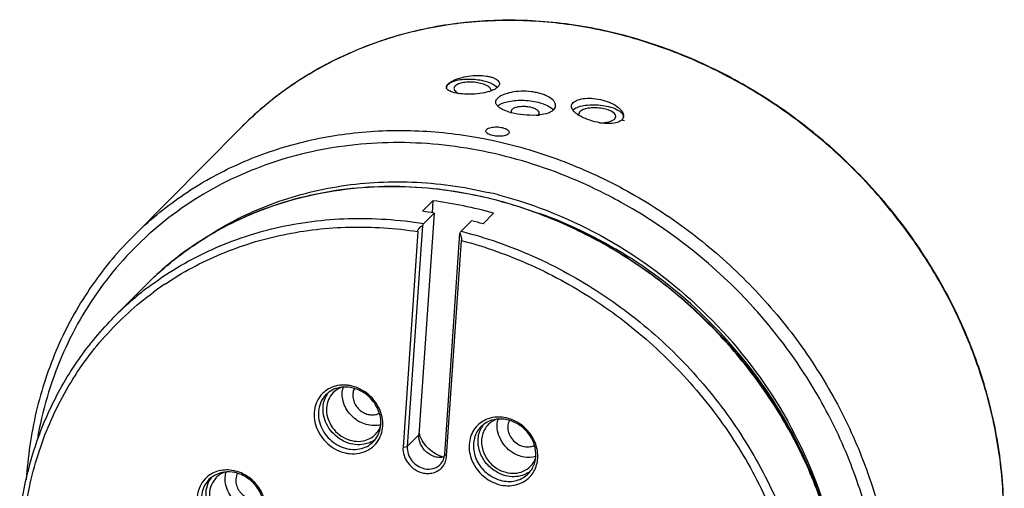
# Model space of a CAD drawing. Header units: millimetres. Extents: x 601 to 2924, y 6 to 1830.
# Tile 7 of 23: x 1017 to 1313, y 883 to 1024. Entities that reach past the tile are written whole.
import ezdxf

# ---------------------------------------------------------------- set-up
doc = ezdxf.new("R2010")
doc.units = ezdxf.units.MM

msp = doc.modelspace()

# ---------------------------------------------------------------- linework, layer by layer
at = {"color": 7, "linetype": 'Continuous'}
for p, q in [((1147.758, 1003.803), (1147.408, 1003.108)), ((1164.789, 996.737), (1164.523, 996.21)), ((1185.159, 996.093), (1184.808, 995.398)), ((1172.737, 995.099), (1173.003, 995.627)), ((1195.631, 993.934), (1195.982, 994.63)), ((1083.447, 991.269), (1050.69, 958.298)), ((1156.977, 990.335), (1157.196, 990.766)), ((1163.961, 989.855), (1163.741, 989.416)), ((1141.078, 969.385), (1137.937, 966.224)), ((1141.078, 969.385), (1140.832, 965.81)), ((1141.458, 965.714), (1136.89, 899.188)), ((1141.458, 965.714), (1138.317, 962.552)), ((1149.537, 960.239), (1152.678, 963.401)), ((1156.17, 962.465), (1159.31, 965.626)), ((1137.951, 961.955), (1133.4, 895.675)), ((1136.555, 960.16), (1132.116, 895.517)), ((1144.62, 893.362), (1149.171, 959.642)), ((1145.206, 892.818), (1149.645, 957.462)), ((1045.466, 934.57), (1054.959, 944.124)), ((1238.292, 936.241), (1238.236, 936.304)), ((1238.477, 936.033), (1238.292, 936.241)), ((1133.4, 895.675), (1136.89, 899.188)), ((1132.116, 895.517), (1133.4, 895.675)), ((1144.62, 893.362), (1145.206, 892.818)), ((1076.063, 886.4), (1074.903, 884.832)), ((1073.887, 885.769), (1072.583, 884.008))]:
    msp.add_line(p, q, dxfattribs=at)
at = {"color": 2, "linetype": 'Continuous'}
msp.add_line((1197.782, 993.491), (1197.792, 993.648), dxfattribs=at)
at = {"color": 7, "linetype": 'Continuous'}
for centre, radius, start, end in [((1145.99, 1003.442), 0.863, 176.02493, 190.59603), ((1154.265, 1014.193), 12.616, 286.62253, 287.43837), ((1157.984, 917.211), 105.073, 128.21685, 135.18428), ((1162.766, 995.196), 3.448, 127.83165, 130.58735), ((1169.555, 1014.296), 19.157, 254.35029, 255.13826), ((1171.005, 1013.394), 18.399, 273.38468, 275.49676), ((1171.145, 1011.904), 16.902, 275.50916, 276.65937), ((1189.639, 1002.785), 9.137, 235.64088, 236.52128), ((1190.125, 1003.528), 10.025, 236.54369, 238.89161), ((1196.285, 995.146), 2.126, 312.97994, 315.17565), ((1196.359, 995.073), 2.022, 315.17632, 317.71882), ((1196.709, 994.816), 1.587, 347.88137, 356.0735), ((1125.042, 837.979), 149.655, 60.70797, 66.68828), ((1124.614, 843.419), 127.038, 74.14979, 82.55347), ((1128.871, 847.765), 127.423, 75.48717, 76.9182), ((1121.831, 842.669), 124.6, 80.93715, 82.57316), ((1121.996, 832.894), 155.58, 42.24572, 60.64597), ((1120.603, 836.695), 130.702, 74.20965, 75.79433), ((1123.308, 876.212), 96.352, 129.84977, 135.18411), ((1113.89, 866.578), 96.461, 127.25458, 135.18154), ((1114.095, 864.798), 95.87, 123.91905, 126.4), ((1121.478, 832.301), 156.362, 41.69319, 42.27901), ((1122.9, 833.445), 154.539, 31.18995, 41.59291), ((1115.991, 907.047), 6.806, 117.43343, 135.11775), ((1116.067, 906.905), 6.967, 114.9081, 117.45512), ((1116.157, 906.705), 7.186, 107.6285, 114.88321), ((1121.297, 911.563), 7.438, 164.68378, 168.60878), ((1114.199, 903.087), 11.039, 76.04904, 78.34684), ((1121.373, 911.181), 4.315, 153.90641, 156.20372), ((1115.844, 907.228), 7.675, 148.25178, 149.54551), ((1115.813, 907.248), 7.639, 143.25691, 148.25181), ((1160.704, 893.447), 11.091, 76.16938, 78.34807), ((1123.44, 909.441), 7.449, 280.99265, 285.29388), ((1160.918, 896.245), 7.634, 118.03062, 135.13479), ((1162.349, 897.646), 7.663, 143.86222, 149.67852), ((1167.956, 901.562), 4.388, 155.90804, 160.54687), ((1167.907, 901.583), 4.335, 153.16811, 155.90338), ((1160.79, 892.825), 11.207, 57.80596, 58.54858), ((1160.28, 892.331), 12.29, 56.83719, 57.8054), ((1160.214, 892.23), 12.41, 55.0467, 56.836), ((1117.751, 902.505), 7.644, 315.24676, 332.59155), ((1146.647, 902.657), 10.163, 195.84056, 199.55919), ((1119.097, 904.028), 7.767, 296.23382, 300.4772), ((1119.147, 903.943), 7.668, 300.47514, 307.61784), ((1143.344, 897.432), 5.014, 282.77928, 283.38669), ((1078.785, 880.211), 8.392, 131.08011, 151.73101), ((1079.3, 880.38), 7.639, 117.78555, 135.1281), ((1080.741, 881.774), 7.679, 142.24475, 149.9852), ((1079.093, 877.634), 11.042, 76.05357, 78.34689), ((1165.663, 894.356), 7.67, 300.62577, 307.13594), ((1164.269, 892.914), 7.641, 315.24577, 331.67769), ((1080.76, 881.763), 7.701, 149.98375, 151.70721)]:
    msp.add_arc(centre, radius, start, end, dxfattribs=at)
at = {"color": 6, "linetype": 'Continuous'}
msp.add_arc((1140.792, 855.502), 149.443, 67.26342, 67.5784, dxfattribs=at)
at = {"color": 7, "linetype": 'Continuous'}
for points, knots in [([(1312.071, 866.46), (1312.54, 873.156), (1312.386, 886.79), (1308.993, 907.141), (1302.528, 927.143), (1293.152, 946.311), (1281.095, 964.191), (1266.648, 980.355), (1250.158, 994.416), (1232.019, 1006.038), (1212.664, 1014.939), (1192.553, 1020.901), (1172.169, 1023.773), (1152.001, 1023.477), (1132.538, 1020.007), (1114.258, 1013.434), (1097.623, 1003.915), (1087.884, 995.735), (1083.447, 991.269)], [0, 0, 0, 0, 0.0612057, 0.1237282, 0.1874684, 0.2522174, 0.3176801, 0.3835021, 0.4493001, 0.5146926, 0.5793311, 0.6429296, 0.7052918, 0.7663334, 0.8260962, 0.8847528, 0.9425918, 1, 1, 1, 1]), ([(1312.218, 870.179), (1312.466, 876.542), (1311.988, 889.456), (1308.453, 908.68), (1302.181, 927.562), (1293.308, 945.692), (1282.029, 962.682), (1268.588, 978.167), (1253.275, 991.815), (1236.418, 1003.333), (1218.378, 1012.471), (1199.543, 1019.031), (1180.317, 1022.866), (1161.113, 1023.889), (1142.347, 1022.069), (1124.427, 1017.438), (1107.755, 1010.093), (1097.671, 1003.456), (1092.982, 999.764)], [0, 0, 0, 0, 0.0611674, 0.1235779, 0.1871427, 0.2516633, 0.3168734, 0.3824548, 0.448063, 0.5133515, 0.5779967, 0.6417221, 0.7043204, 0.7656738, 0.8257679, 0.8847002, 0.9426771, 1, 1, 1, 1]), ([(1145.608, 1004.247), (1145.911, 1004.552), (1146.777, 1005.075), (1148.354, 1005.574), (1150.289, 1005.866), (1152.431, 1005.921), (1154.619, 1005.736), (1156.681, 1005.325), (1158.457, 1004.721), (1159.483, 1004.16), (1159.894, 1003.84)], [0, 0, 0, 0, 0.0861211, 0.1975595, 0.3301683, 0.4760681, 0.6255814, 0.7685715, 0.8957285, 1, 1, 1, 1]), ([(1145.619, 1004.403), (1145.8, 1004.586), (1146.255, 1004.94), (1147.426, 1005.597), (1149.297, 1006.27), (1151.834, 1006.804), (1154.517, 1007.016), (1156.697, 1006.892), (1158.257, 1006.583), (1159.226, 1006.278), (1160.014, 1005.901), (1160.6, 1005.462), (1160.97, 1004.962), (1161.041, 1004.584), (1161.029, 1004.412)], [0, 0, 0, 0, 0.0456908, 0.101265, 0.2374519, 0.3956837, 0.5595946, 0.712781, 0.7807426, 0.8408975, 0.8923029, 0.9347689, 0.9695208, 1, 1, 1, 1]), ([(1158.583, 1002.375), (1158.587, 1002.507), (1158.526, 1002.796), (1158.263, 1003.193), (1157.848, 1003.566), (1157.054, 1004.059), (1155.763, 1004.54), (1153.996, 1004.894), (1152.113, 1005.011), (1150.33, 1004.877), (1148.854, 1004.517), (1148.031, 1004.077), (1147.758, 1003.803)], [0, 0, 0, 0, 0.0331282, 0.0713088, 0.1172057, 0.1716417, 0.3039524, 0.4587312, 0.6209208, 0.7740799, 0.9034805, 1, 1, 1, 1]), ([(1145.129, 1003.502), (1145.134, 1003.577), (1145.204, 1003.92), (1145.427, 1004.211), (1145.619, 1004.403)], [0, 0, 0, 0, 0.2161573, 1, 1, 1, 1]), ([(1146.937, 1001.937), (1146.694, 1002.015), (1146.258, 1002.179), (1145.701, 1002.492), (1145.309, 1002.85), (1145.168, 1003.143), (1145.142, 1003.283)], [0, 0, 0, 0, 0.3269168, 0.5976474, 0.8167376, 1, 1, 1, 1]), ([(1145.147, 1003.479), (1145.164, 1003.547), (1145.26, 1003.833), (1145.445, 1004.083), (1145.608, 1004.247)], [0, 0, 0, 0, 0.2326202, 1, 1, 1, 1]), ([(1157.874, 1002.104), (1156.984, 1001.839), (1155.073, 1001.471), (1152.179, 1001.273), (1149.422, 1001.393), (1147.688, 1001.696), (1146.937, 1001.937)], [0, 0, 0, 0, 0.2519347, 0.5257209, 0.7858894, 1, 1, 1, 1]), ([(1147.408, 1003.108), (1147.398, 1002.971), (1147.452, 1002.67), (1147.722, 1002.257), (1148.154, 1001.87), (1148.513, 1001.651), (1148.714, 1001.544)], [0, 0, 0, 0, 0.1918399, 0.4130011, 0.6806656, 1, 1, 1, 1]), ([(1160.228, 1003.197), (1159.939, 1002.974), (1159.229, 1002.572), (1158.469, 1002.29), (1158.046, 1002.157)], [0, 0, 0, 0, 0.451252, 1, 1, 1, 1]), ([(1159.894, 1003.84), (1159.92, 1003.82), (1160.017, 1003.743), (1160.112, 1003.661), (1160.179, 1003.598)], [0, 0, 0, 0, 0.257758, 1, 1, 1, 1]), ([(1160.179, 1003.598), (1160.203, 1003.575), (1160.295, 1003.487), (1160.382, 1003.393), (1160.442, 1003.321)], [0, 0, 0, 0, 0.2590482, 1, 1, 1, 1]), ([(1160.537, 1003.466), (1160.514, 1003.443), (1160.415, 1003.348), (1160.31, 1003.26), (1160.228, 1003.197)], [0, 0, 0, 0, 0.2390431, 1, 1, 1, 1]), ([(1177.914, 997.81), (1177.99, 998.895), (1176.539, 1000.18), (1174.846, 1001.008), (1173.569, 1001.476), (1172.165, 1001.835), (1170.141, 1002.171), (1167.574, 1002.285), (1164.688, 1001.983), (1162.558, 1001.394), (1161.233, 1000.724), (1160.722, 1000.339), (1160.519, 1000.134)], [0, 0, 0, 0, 0.1680849, 0.2308829, 0.3006234, 0.3759095, 0.4550542, 0.6171704, 0.7711692, 0.9020779, 0.9555026, 1, 1, 1, 1]), ([(1161.029, 1004.412), (1161.023, 1004.331), (1160.957, 1003.974), (1160.733, 1003.664), (1160.537, 1003.466)], [0, 0, 0, 0, 0.2256506, 1, 1, 1, 1]), ([(1164.387, 995.849), (1163.749, 996.028), (1162.605, 996.413), (1161.326, 997.068), (1160.584, 997.67), (1160.207, 998.111), (1159.983, 998.572), (1159.946, 998.894), (1159.957, 999.045)], [0, 0, 0, 0, 0.3432518, 0.6236321, 0.7380471, 0.8362631, 0.9215429, 1, 1, 1, 1]), ([(1159.957, 999.045), (1159.97, 999.237), (1160.099, 999.646), (1160.362, 999.976), (1160.519, 1000.134)], [0, 0, 0, 0, 0.4636211, 1, 1, 1, 1]), ([(1160.651, 997.919), (1161.055, 998.233), (1162.103, 998.761), (1163.942, 999.258), (1166.127, 999.527), (1168.501, 999.543), (1170.895, 999.306), (1173.136, 998.831), (1175.063, 998.156), (1176.175, 997.539), (1176.624, 997.19)], [0, 0, 0, 0, 0.0920879, 0.2075872, 0.3417039, 0.4867678, 0.6337977, 0.7735741, 0.8977336, 1, 1, 1, 1]), ([(1182.667, 997.785), (1182.679, 997.969), (1182.786, 998.349), (1183.023, 998.66), (1183.164, 998.802)], [0, 0, 0, 0, 0.4788122, 1, 1, 1, 1]), ([(1183.164, 998.802), (1183.548, 999.188), (1184.73, 999.781), (1186.842, 1000.163), (1189.378, 1000.135), (1192.036, 999.662), (1194.512, 998.787), (1196.281, 997.762), (1197.349, 996.806), (1198.037, 995.95), (1198.325, 995.175), (1198.293, 994.708)], [0, 0, 0, 0, 0.0929833, 0.2174026, 0.3653807, 0.5233791, 0.6766039, 0.8117757, 0.8696023, 0.9199911, 1, 1, 1, 1]), ([(1164.523, 996.21), (1164.521, 996.174), (1164.523, 996.023), (1164.575, 995.876), (1164.632, 995.776)], [0, 0, 0, 0, 0.2391158, 1, 1, 1, 1]), ([(1172.091, 995.028), (1170.833, 994.953), (1168.32, 995.036), (1165.843, 995.461), (1164.641, 995.78)], [0, 0, 0, 0, 0.5034842, 1, 1, 1, 1]), ([(1173.003, 995.627), (1173.038, 996.12), (1172.332, 996.681), (1171.546, 997.039), (1170.712, 997.328), (1169.555, 997.56), (1168.118, 997.654), (1166.756, 997.555), (1165.627, 997.282), (1164.997, 996.947), (1164.789, 996.737)], [0, 0, 0, 0, 0.1634628, 0.2262628, 0.2964452, 0.4524469, 0.6163519, 0.7713584, 0.9023702, 1, 1, 1, 1]), ([(1177.349, 996.665), (1177.14, 996.454), (1176.603, 996.068), (1175.2, 995.45), (1173.975, 995.218), (1173.105, 995.116)], [0, 0, 0, 0, 0.1943905, 0.4267718, 1, 1, 1, 1]), ([(1176.624, 997.19), (1176.654, 997.166), (1176.772, 997.073), (1176.885, 996.974), (1176.965, 996.898)], [0, 0, 0, 0, 0.2582205, 1, 1, 1, 1]), ([(1176.965, 996.898), (1176.994, 996.871), (1177.101, 996.766), (1177.202, 996.654), (1177.273, 996.568)], [0, 0, 0, 0, 0.2594585, 1, 1, 1, 1]), ([(1177.349, 996.665), (1177.509, 996.826), (1177.777, 997.176), (1177.9, 997.605), (1177.914, 997.81)], [0, 0, 0, 0, 0.5238681, 1, 1, 1, 1]), ([(1182.841, 996.95), (1182.808, 997.019), (1182.7, 997.284), (1182.652, 997.576), (1182.667, 997.785)], [0, 0, 0, 0, 0.2677962, 1, 1, 1, 1]), ([(1183.618, 995.931), (1183.532, 996.013), (1183.232, 996.318), (1182.972, 996.67), (1182.841, 996.95)], [0, 0, 0, 0, 0.2773278, 1, 1, 1, 1]), ([(1183.287, 996.78), (1183.73, 997.121), (1184.922, 997.659), (1186.994, 998.096), (1189.421, 998.233), (1191.948, 998.05), (1194.314, 997.565), (1196.049, 996.925), (1197.139, 996.272), (1197.859, 995.673), (1198.232, 995.078), (1198.272, 994.689)], [0, 0, 0, 0, 0.1024787, 0.2344615, 0.3866815, 0.5457553, 0.6971298, 0.8275745, 0.8819984, 0.9284565, 1, 1, 1, 1]), ([(1184.482, 995.243), (1184.402, 995.298), (1184.101, 995.511), (1183.815, 995.745), (1183.618, 995.931)], [0, 0, 0, 0, 0.265016, 1, 1, 1, 1]), ([(1195.982, 994.63), (1196.027, 995.279), (1195.097, 996.019), (1194.062, 996.49), (1193.266, 996.766), (1192.393, 996.983), (1191.135, 997.198), (1189.545, 997.301), (1187.75, 997.17), (1186.263, 996.81), (1185.433, 996.369), (1185.159, 996.093)], [0, 0, 0, 0, 0.1634439, 0.2262365, 0.2964108, 0.3724434, 0.4525104, 0.6163964, 0.7713849, 0.9023815, 1, 1, 1, 1]), ([(1184.808, 995.398), (1184.806, 995.36), (1184.805, 995.205), (1184.846, 995.051), (1184.892, 994.944)], [0, 0, 0, 0, 0.2429126, 1, 1, 1, 1]), ([(1195.956, 992.757), (1195.127, 992.568), (1193.256, 992.475), (1190.396, 992.85), (1187.541, 993.654), (1185.742, 994.464), (1184.946, 994.945)], [0, 0, 0, 0, 0.2233331, 0.4856235, 0.7557173, 1, 1, 1, 1]), ([(1191.105, 992.77), (1192.031, 992.764), (1193.345, 992.873), (1194.854, 993.374), (1195.428, 993.729), (1195.631, 993.934)], [0, 0, 0, 0, 0.5841067, 0.8178749, 1, 1, 1, 1]), ([(1197.734, 993.591), (1197.629, 993.494), (1197.103, 993.092), (1196.459, 992.872), (1195.956, 992.757)], [0, 0, 0, 0, 0.2171183, 1, 1, 1, 1]), ([(1198.261, 994.483), (1198.246, 994.413), (1198.165, 994.132), (1198.003, 993.876), (1197.854, 993.713)], [0, 0, 0, 0, 0.244913, 1, 1, 1, 1]), ([(1050.69, 958.298), (1054.964, 962.6), (1064.314, 970.504), (1080.239, 979.813), (1097.727, 986.399), (1116.368, 990.112), (1135.736, 990.88), (1155.393, 988.692), (1174.893, 983.608), (1187.421, 978.399), (1193.525, 975.367)], [0, 0, 0, 0, 0.1184676, 0.2377873, 0.3587178, 0.4818467, 0.6075385, 0.7359124, 0.8668461, 1, 1, 1, 1]), ([(1157.178, 989.834), (1157.144, 989.873), (1157.032, 990.017), (1156.968, 990.205), (1156.977, 990.335)], [0, 0, 0, 0, 0.2838392, 1, 1, 1, 1]), ([(1163.133, 989.044), (1162.915, 988.957), (1162.423, 988.823), (1161.32, 988.685), (1159.876, 988.745), (1158.506, 989.048), (1157.626, 989.453), (1157.295, 989.7), (1157.178, 989.834)], [0, 0, 0, 0, 0.1130557, 0.2445428, 0.5343825, 0.8048285, 0.9140647, 1, 1, 1, 1]), ([(1157.196, 990.766), (1157.233, 990.803), (1157.415, 990.961), (1157.632, 991.074), (1157.805, 991.147)], [0, 0, 0, 0, 0.2173595, 1, 1, 1, 1]), ([(1157.805, 991.147), (1158.275, 991.345), (1159.388, 991.555), (1161.065, 991.522), (1162.443, 991.213), (1163.32, 990.784), (1163.647, 990.521), (1163.763, 990.381)], [0, 0, 0, 0, 0.2444924, 0.5332701, 0.8027025, 0.9124963, 1, 1, 1, 1]), ([(1163.763, 990.381), (1163.797, 990.339), (1163.908, 990.186), (1163.971, 989.991), (1163.961, 989.855)], [0, 0, 0, 0, 0.2823421, 1, 1, 1, 1]), ([(1184.265, 975.417), (1175.756, 979.08), (1158.229, 984.737), (1131.179, 987.771), (1104.806, 985.104), (1080.303, 976.8), (1058.798, 963.197), (1041.306, 944.897), (1028.647, 922.776), (1023.857, 906.346), (1022.381, 897.919)], [0, 0, 0, 0, 0.1339131, 0.2642668, 0.3908233, 0.5140193, 0.6349401, 0.7551389, 0.8763242, 1, 1, 1, 1]), ([(1163.741, 989.416), (1163.705, 989.379), (1163.524, 989.223), (1163.307, 989.113), (1163.133, 989.044)], [0, 0, 0, 0, 0.2183255, 1, 1, 1, 1]), ([(1072.055, 957.801), (1075.018, 959.805), (1081.199, 963.498), (1091.064, 968.003), (1101.463, 971.449), (1115.985, 974.609), (1135.003, 975.724), (1150.193, 973.627), (1157.712, 971.88)], [0, 0, 0, 0, 0.1202761, 0.2415053, 0.3639722, 0.4879055, 0.7404506, 1, 1, 1, 1]), ([(1193.525, 975.367), (1199.967, 972.167), (1212.463, 964.817), (1229.538, 951.312), (1244.654, 935.582), (1257.442, 918.011), (1267.589, 899.025), (1274.846, 879.08), (1279.032, 858.666), (1279.708, 844.909), (1279.493, 838.132)], [0, 0, 0, 0, 0.1264751, 0.2539484, 0.3816749, 0.5088894, 0.6348673, 0.758988, 0.8807815, 1, 1, 1, 1]), ([(1054.959, 944.124), (1058.079, 947.265), (1064.778, 953.137), (1075.969, 960.507), (1088.155, 966.348), (1101.155, 970.576), (1114.78, 973.133), (1128.835, 973.985), (1143.116, 973.126), (1152.585, 971.434), (1157.29, 970.317)], [0, 0, 0, 0, 0.1203744, 0.2412932, 0.3632456, 0.4866708, 0.6118993, 0.7391526, 0.8685278, 1, 1, 1, 1]), ([(1157.323, 970.213), (1148.77, 972.255), (1131.451, 974.566), (1109.837, 972.663), (1093.553, 968.256), (1082.034, 963.596), (1071.279, 957.618), (1064.686, 952.786), (1061.568, 950.184)], [0, 0, 0, 0, 0.260355, 0.5128445, 0.6365637, 0.7587636, 0.879776, 1, 1, 1, 1]), ([(1157.29, 970.317), (1163.561, 968.829), (1175.995, 964.877), (1193.702, 956.307), (1210.228, 945.25), (1225.168, 931.975), (1238.164, 916.804), (1248.899, 900.102), (1257.11, 882.278), (1260.804, 869.803), (1262.159, 863.524)], [0, 0, 0, 0, 0.1228112, 0.2475663, 0.3736893, 0.5004901, 0.6272226, 0.7531469, 0.8775887, 1, 1, 1, 1]), ([(1262.068, 863.517), (1260.708, 869.785), (1257.009, 882.238), (1248.798, 900.033), (1238.071, 916.711), (1225.091, 931.864), (1210.172, 945.128), (1193.672, 956.182), (1175.995, 964.757), (1163.583, 968.718), (1157.323, 970.213)], [0, 0, 0, 0, 0.1223792, 0.2468136, 0.372747, 0.4994975, 0.6263178, 0.7524546, 0.8772101, 1, 1, 1, 1]), ([(1160.803, 971.121), (1172.07, 968.205), (1194.122, 959.162), (1222.758, 937.737), (1245.341, 909.95), (1255.313, 888.241), (1258.723, 877.067)], [0, 0, 0, 0, 0.2471318, 0.4993623, 0.7519342, 1, 1, 1, 1]), ([(1055.497, 943.357), (1058.294, 945.485), (1064.145, 949.452), (1073.542, 954.442), (1083.499, 958.444), (1097.475, 962.437), (1115.937, 964.759), (1130.875, 963.739), (1138.317, 962.552)], [0, 0, 0, 0, 0.1207919, 0.2423494, 0.364964, 0.4888855, 0.7410443, 1, 1, 1, 1]), ([(1258.084, 878.104), (1254.893, 888.01), (1245.996, 907.273), (1226.459, 932.421), (1201.824, 952.658), (1182.779, 962.116), (1172.937, 965.61)], [0, 0, 0, 0, 0.247598, 0.4994174, 0.7515457, 1, 1, 1, 1]), ([(1060.598, 944.354), (1065.915, 947.929), (1074.498, 952.525), (1086.677, 956.921), (1099.475, 960.209), (1116.249, 962.082), (1129.798, 961.18), (1136.555, 960.16)], [0, 0, 0, 0, 0.2423789, 0.3651963, 0.4892757, 0.7415033, 1, 1, 1, 1]), ([(1136.555, 960.16), (1136.581, 960.543), (1136.973, 961.288), (1137.604, 961.764), (1137.951, 961.955)], [0, 0, 0, 0, 0.4919656, 1, 1, 1, 1]), ([(1137.951, 961.955), (1138.004, 962.076), (1138.108, 962.286), (1138.245, 962.48), (1138.317, 962.552)], [0, 0, 0, 0, 0.5639665, 1, 1, 1, 1]), ([(1149.537, 960.239), (1149.465, 960.167), (1149.328, 959.973), (1149.224, 959.763), (1149.171, 959.642)], [0, 0, 0, 0, 0.4360335, 1, 1, 1, 1]), ([(1149.537, 960.239), (1156.91, 958.373), (1171.479, 953.292), (1191.864, 942.098), (1210.362, 927.625), (1226.347, 910.36), (1239.29, 890.877), (1248.752, 869.822), (1254.41, 847.903), (1255.523, 832.99), (1255.374, 825.655)], [0, 0, 0, 0, 0.1240612, 0.2502756, 0.3777725, 0.5055227, 0.632473, 0.7576596, 0.8803176, 1, 1, 1, 1]), ([(1050.688, 958.296), (1046.025, 953.602), (1037.53, 943.267), (1027.848, 925.58), (1021.443, 906.169), (1019.485, 892.564), (1019.072, 885.677)], [0, 0, 0, 0, 0.2455032, 0.4929452, 0.7440243, 1, 1, 1, 1]), ([(1149.171, 959.642), (1149.328, 959.322), (1149.577, 958.61), (1149.672, 957.854), (1149.645, 957.462)], [0, 0, 0, 0, 0.476148, 1, 1, 1, 1]), ([(1149.645, 957.462), (1156.807, 955.586), (1170.951, 950.543), (1190.734, 939.555), (1208.687, 925.425), (1224.22, 908.617), (1236.827, 889.678), (1246.093, 869.22), (1251.708, 847.916), (1252.901, 833.408), (1252.818, 826.265)], [0, 0, 0, 0, 0.1241126, 0.2503249, 0.3777814, 0.5054756, 0.6323796, 0.7575517, 0.8802406, 1, 1, 1, 1]), ([(1018.495, 874.571), (1019.352, 881.312), (1022.307, 894.541), (1030.497, 912.968), (1042.13, 929.153), (1051.926, 938.071), (1057.204, 941.963)], [0, 0, 0, 0, 0.2555775, 0.5060301, 0.7533538, 1, 1, 1, 1]), ([(1017.086, 874.52), (1017.759, 880.231), (1019.976, 891.474), (1025.94, 907.458), (1034.383, 922.048), (1041.558, 930.637), (1045.466, 934.57)], [0, 0, 0, 0, 0.2552349, 0.5061427, 0.753899, 1, 1, 1, 1]), ([(1112.44, 913.943), (1111.698, 913.799), (1110.258, 913.333), (1108.985, 912.509), (1108.423, 912.027)], [0, 0, 0, 0, 0.5050848, 1, 1, 1, 1]), ([(1113.089, 913.374), (1112.315, 913.223), (1110.815, 912.708), (1109.536, 911.767), (1108.992, 911.219)], [0, 0, 0, 0, 0.5053149, 1, 1, 1, 1]), ([(1116.429, 913.898), (1116.094, 913.967), (1114.776, 914.176), (1113.415, 914.132), (1112.44, 913.943)], [0, 0, 0, 0, 0.2557489, 1, 1, 1, 1]), ([(1116.715, 913.333), (1116.411, 913.396), (1115.212, 913.586), (1113.975, 913.546), (1113.089, 913.374)], [0, 0, 0, 0, 0.2557489, 1, 1, 1, 1]), ([(1124.86, 902.128), (1124.162, 901.992), (1122.695, 901.918), (1119.766, 902.531), (1116.457, 904.626), (1114.377, 907.944), (1113.78, 910.873), (1113.865, 912.337), (1114.005, 913.032)], [0, 0, 0, 0, 0.1198846, 0.2441615, 0.5003147, 0.7562664, 0.8803319, 1, 1, 1, 1]), ([(1124.537, 898.986), (1124.869, 899.626), (1125.364, 901.025), (1125.54, 903.273), (1125.159, 905.566), (1124.247, 907.771), (1122.861, 909.762), (1121.079, 911.427), (1119.007, 912.669), (1117.484, 913.175), (1116.715, 913.333)], [0, 0, 0, 0, 0.1156546, 0.2349414, 0.3583494, 0.4854069, 0.6148625, 0.7449805, 0.8739058, 1, 1, 1, 1]), ([(1123.944, 896.505), (1124.494, 897.144), (1125.414, 898.62), (1126.094, 901.168), (1126.053, 903.888), (1125.302, 906.591), (1123.901, 909.097), (1121.944, 911.241), (1119.566, 912.881), (1117.773, 913.574), (1116.86, 913.8)], [0, 0, 0, 0, 0.1147491, 0.2323742, 0.354255, 0.4805353, 0.6102034, 0.7414353, 0.8720217, 1, 1, 1, 1]), ([(1275.625, 833.021), (1276.091, 839.812), (1275.877, 853.65), (1272.238, 874.282), (1265.389, 894.508), (1258.837, 907.304), (1255.101, 913.477)], [0, 0, 0, 0, 0.2423791, 0.4902191, 0.7430772, 1, 1, 1, 1]), ([(1108.423, 912.027), (1107.733, 911.437), (1106.531, 910.002), (1105.506, 907.357), (1105.321, 904.439), (1105.978, 901.49), (1107.41, 898.739), (1109.503, 896.396), (1112.091, 894.642), (1114.051, 893.946), (1115.044, 893.742)], [0, 0, 0, 0, 0.1147289, 0.2316323, 0.3527952, 0.4788237, 0.6087946, 0.740662, 0.8718471, 1, 1, 1, 1]), ([(1108.992, 911.219), (1108.426, 910.65), (1107.463, 909.305), (1106.704, 906.912), (1106.667, 904.324), (1107.343, 901.738), (1108.673, 899.343), (1110.557, 897.313), (1112.853, 895.794), (1114.581, 895.189), (1115.456, 895.009)], [0, 0, 0, 0, 0.114687, 0.2320035, 0.3536669, 0.4799924, 0.6099371, 0.7414996, 0.8722489, 1, 1, 1, 1]), ([(1120.478, 896.374), (1119.579, 896.199), (1117.676, 896.141), (1114.888, 896.887), (1112.333, 898.385), (1110.228, 900.505), (1108.749, 903.068), (1108.028, 905.861), (1108.137, 908.645), (1108.782, 910.36), (1109.227, 911.119)], [0, 0, 0, 0, 0.1210028, 0.2469781, 0.3766966, 0.5077397, 0.6373157, 0.7630542, 0.8837756, 1, 1, 1, 1]), ([(1111.168, 911.849), (1110.576, 911.253), (1109.597, 909.799), (1109.004, 907.201), (1109.307, 904.457), (1110.455, 901.848), (1112.322, 899.63), (1114.721, 898.022), (1117.413, 897.187), (1119.274, 897.216), (1120.149, 897.386)], [0, 0, 0, 0, 0.1151854, 0.2339169, 0.3580849, 0.4872576, 0.6190981, 0.7503291, 0.8778657, 1, 1, 1, 1]), ([(1117.425, 912.922), (1117.236, 912.493), (1116.993, 911.551), (1117.06, 910.074), (1117.538, 908.623), (1118.386, 907.311), (1119.536, 906.24), (1120.899, 905.492), (1122.37, 905.128), (1123.368, 905.165), (1123.841, 905.257)], [0, 0, 0, 0, 0.1170922, 0.2388165, 0.3651779, 0.4947866, 0.6253437, 0.7543022, 0.879546, 1, 1, 1, 1]), ([(1123.841, 905.257), (1123.942, 905.277), (1124.342, 905.368), (1124.729, 905.514), (1125.002, 905.651)], [0, 0, 0, 0, 0.2524929, 1, 1, 1, 1]), ([(1162.944, 904.309), (1162.213, 904.46), (1160.735, 904.611), (1158.554, 904.353), (1156.542, 903.615), (1155.371, 902.82), (1154.851, 902.362)], [0, 0, 0, 0, 0.260271, 0.5128339, 0.7585688, 1, 1, 1, 1]), ([(1166.828, 902.731), (1166.557, 902.901), (1165.464, 903.532), (1164.271, 903.991), (1163.356, 904.216)], [0, 0, 0, 0, 0.2533715, 1, 1, 1, 1]), ([(1123.795, 899.303), (1124.151, 899.662), (1124.788, 900.467), (1125.229, 901.394), (1125.399, 901.877)], [0, 0, 0, 0, 0.4970253, 1, 1, 1, 1]), ([(1154.851, 902.362), (1154.29, 901.867), (1153.291, 900.713), (1152.302, 898.627), (1151.868, 896.304), (1152.006, 893.877), (1152.706, 891.475), (1154.324, 888.482), (1156.231, 886.641), (1157.677, 885.731)], [0, 0, 0, 0, 0.1155293, 0.2325656, 0.3527253, 0.4768578, 0.6049171, 0.7360347, 1, 1, 1, 1]), ([(1155.507, 901.63), (1155.042, 901.162), (1154.226, 900.089), (1153.45, 898.202), (1153.152, 896.133), (1153.342, 893.991), (1154.01, 891.884), (1155.479, 889.267), (1157.167, 887.657), (1158.442, 886.855)], [0, 0, 0, 0, 0.115411, 0.2326633, 0.3531516, 0.4775316, 0.6056478, 0.7366087, 1, 1, 1, 1]), ([(1159.838, 888.26), (1158.716, 888.966), (1156.72, 890.779), (1154.862, 894.273), (1154.476, 897.499), (1154.953, 899.907), (1155.438, 901.007), (1155.735, 901.515)], [0, 0, 0, 0, 0.261433, 0.5191514, 0.7653295, 0.8840038, 1, 1, 1, 1]), ([(1157.684, 902.26), (1157.27, 901.844), (1156.544, 900.889), (1155.853, 899.21), (1155.587, 897.368), (1155.757, 895.462), (1156.351, 893.587), (1157.658, 891.257), (1159.161, 889.824), (1160.295, 889.11)], [0, 0, 0, 0, 0.1154082, 0.2326558, 0.3531398, 0.4775152, 0.6056329, 0.7365932, 1, 1, 1, 1]), ([(1163.23, 903.744), (1162.223, 903.952), (1160.171, 904.056), (1158.199, 903.446), (1157.331, 902.983)], [0, 0, 0, 0, 0.5111651, 1, 1, 1, 1]), ([(1160.326, 903.908), (1159.83, 903.737), (1158.876, 903.286), (1158.05, 902.629), (1157.684, 902.26)], [0, 0, 0, 0, 0.5031248, 1, 1, 1, 1]), ([(1165.007, 893.852), (1164.156, 894.388), (1162.612, 895.718), (1161, 898.263), (1160.244, 901.097), (1160.391, 903.026), (1160.632, 903.916)], [0, 0, 0, 0, 0.2583675, 0.5148047, 0.7630459, 1, 1, 1, 1]), ([(1166.637, 902.386), (1166.372, 902.548), (1165.3, 903.144), (1164.126, 903.56), (1163.23, 903.744)], [0, 0, 0, 0, 0.2538657, 1, 1, 1, 1]), ([(1163.819, 903.023), (1163.621, 902.463), (1163.448, 901.224), (1163.864, 899.372), (1164.872, 897.699), (1165.869, 896.827), (1166.421, 896.479)], [0, 0, 0, 0, 0.235865, 0.4836695, 0.7406245, 1, 1, 1, 1]), ([(1170.996, 889.289), (1171.27, 889.798), (1171.712, 890.895), (1172.119, 893.274), (1171.682, 896.434), (1169.824, 899.845), (1167.862, 901.616), (1166.761, 902.309)], [0, 0, 0, 0, 0.1161218, 0.234979, 0.4814296, 0.7389864, 1, 1, 1, 1]), ([(1170.541, 887.011), (1170.974, 887.53), (1171.723, 888.691), (1172.409, 890.665), (1172.638, 892.796), (1172.323, 895.74), (1170.781, 899.294), (1168.586, 901.519), (1167.324, 902.401)], [0, 0, 0, 0, 0.1156733, 0.2334474, 0.3543996, 0.4789881, 0.7365364, 1, 1, 1, 1]), ([(1120.149, 897.386), (1120.837, 897.52), (1122.172, 897.978), (1123.311, 898.816), (1123.795, 899.303)], [0, 0, 0, 0, 0.5052997, 1, 1, 1, 1]), ([(1144.453, 892.542), (1144.009, 892.442), (1143.073, 892.36), (1141.182, 892.666), (1138.986, 893.893), (1137.212, 896.282), (1136.825, 898.252), (1136.89, 899.188)], [0, 0, 0, 0, 0.1191706, 0.2425452, 0.497499, 0.7545939, 1, 1, 1, 1]), ([(1144.215, 892.463), (1142.599, 892.942), (1139.57, 894.728), (1137.636, 897.662), (1137.07, 899.255)], [0, 0, 0, 0, 0.499194, 1, 1, 1, 1]), ([(1119.033, 893.697), (1119.982, 893.882), (1121.817, 894.545), (1123.327, 895.788), (1123.944, 896.505)], [0, 0, 0, 0, 0.5053236, 1, 1, 1, 1]), ([(1119.082, 894.969), (1119.856, 895.119), (1121.356, 895.634), (1122.635, 896.575), (1123.179, 897.123)], [0, 0, 0, 0, 0.5053149, 1, 1, 1, 1]), ([(1122.53, 897.061), (1122.37, 896.982), (1121.711, 896.685), (1121.012, 896.478), (1120.478, 896.374)], [0, 0, 0, 0, 0.2480005, 1, 1, 1, 1]), ([(1132.116, 895.517), (1132.057, 894.659), (1132.242, 893.324), (1132.943, 891.702), (1133.942, 890.18), (1135.646, 888.638), (1137.349, 887.933), (1138.22, 887.754)], [0, 0, 0, 0, 0.2414102, 0.3670338, 0.4946301, 0.7502271, 1, 1, 1, 1]), ([(1133.4, 895.675), (1133.349, 894.94), (1133.508, 893.795), (1134.109, 892.405), (1134.965, 891.101), (1136.425, 889.779), (1137.886, 889.175), (1138.632, 889.021)], [0, 0, 0, 0, 0.2414073, 0.3670321, 0.4946302, 0.75023, 1, 1, 1, 1]), ([(1166.421, 896.479), (1167.192, 895.993), (1168.528, 895.519), (1170.312, 895.599), (1171.141, 895.872), (1171.518, 896.062)], [0, 0, 0, 0, 0.5149267, 0.7615473, 1, 1, 1, 1]), ([(1115.044, 893.742), (1115.379, 893.673), (1116.697, 893.464), (1118.058, 893.508), (1119.033, 893.697)], [0, 0, 0, 0, 0.2557489, 1, 1, 1, 1]), ([(1115.456, 895.009), (1115.76, 894.946), (1116.959, 894.756), (1118.196, 894.797), (1119.082, 894.969)], [0, 0, 0, 0, 0.2557489, 1, 1, 1, 1]), ([(1143.266, 890.29), (1143.661, 890.687), (1144.315, 891.654), (1144.58, 892.786), (1144.62, 893.362)], [0, 0, 0, 0, 0.492506, 1, 1, 1, 1]), ([(1144.131, 889.822), (1144.445, 890.247), (1144.954, 891.21), (1145.169, 892.276), (1145.206, 892.818)], [0, 0, 0, 0, 0.4930969, 1, 1, 1, 1]), ([(1171.912, 892.664), (1170.793, 892.359), (1168.32, 892.285), (1166.044, 893.199), (1165.007, 893.852)], [0, 0, 0, 0, 0.4861867, 1, 1, 1, 1]), ([(1170.31, 889.714), (1170.68, 890.086), (1171.338, 890.926), (1171.784, 891.894), (1171.952, 892.398)], [0, 0, 0, 0, 0.4968077, 1, 1, 1, 1]), ([(1138.22, 887.754), (1138.783, 887.638), (1139.923, 887.546), (1141.581, 887.864), (1143.043, 888.624), (1143.815, 889.394), (1144.131, 889.822)], [0, 0, 0, 0, 0.261281, 0.5131937, 0.7579633, 1, 1, 1, 1]), ([(1138.632, 889.021), (1139.463, 888.85), (1140.783, 888.864), (1142.33, 889.504), (1142.983, 890.005), (1143.266, 890.29)], [0, 0, 0, 0, 0.511359, 0.7576525, 1, 1, 1, 1]), ([(1160.295, 889.11), (1161.103, 888.602), (1162.84, 887.826), (1165.615, 887.514), (1168.244, 888.114), (1169.712, 889.111), (1170.31, 889.714)], [0, 0, 0, 0, 0.2652346, 0.5201458, 0.7637871, 1, 1, 1, 1]), ([(1081.324, 888.448), (1080.597, 888.598), (1079.129, 888.749), (1076.961, 888.497), (1074.959, 887.772), (1073.791, 886.989), (1073.271, 886.537)], [0, 0, 0, 0, 0.2602509, 0.5128025, 0.7585923, 1, 1, 1, 1]), ([(1081.61, 887.883), (1080.607, 888.09), (1078.568, 888.195), (1076.605, 887.595), (1075.739, 887.138)], [0, 0, 0, 0, 0.5111029, 1, 1, 1, 1]), ([(1078.704, 888.047), (1078.207, 887.875), (1077.254, 887.425), (1076.429, 886.768), (1076.064, 886.4)], [0, 0, 0, 0, 0.5030668, 1, 1, 1, 1]), ([(1090.289, 876.802), (1089.567, 876.606), (1088.027, 876.431), (1085.705, 876.818), (1083.495, 877.807), (1081.558, 879.324), (1080.034, 881.256), (1079.038, 883.462), (1078.644, 885.782), (1078.814, 887.323), (1079.009, 888.045)], [0, 0, 0, 0, 0.1189142, 0.2424994, 0.3701269, 0.5000624, 0.6299848, 0.7575743, 0.8811081, 1, 1, 1, 1]), ([(1090.137, 875.47), (1090.282, 876.107), (1090.424, 877.437), (1090.2, 879.455), (1089.556, 881.436), (1088.177, 883.91), (1085.626, 886.451), (1082.971, 887.603), (1081.61, 887.883)], [0, 0, 0, 0, 0.1179458, 0.2394832, 0.3644203, 0.4919635, 0.7487407, 1, 1, 1, 1]), ([(1090.154, 873.135), (1090.462, 873.828), (1090.905, 875.323), (1091.003, 877.688), (1090.55, 880.082), (1089.572, 882.38), (1088.122, 884.463), (1086.277, 886.223), (1084.133, 887.57), (1082.556, 888.152), (1081.755, 888.351)], [0, 0, 0, 0, 0.1160442, 0.2356103, 0.3590954, 0.4859766, 0.6150983, 0.7448962, 0.8736762, 1, 1, 1, 1]), ([(1082.388, 887.618), (1082.159, 887.145), (1081.866, 886.083), (1081.98, 884.414), (1082.608, 882.8), (1083.683, 881.4), (1085.1, 880.347), (1086.722, 879.745), (1088.392, 879.66), (1089.446, 879.971), (1089.914, 880.21)], [0, 0, 0, 0, 0.1178616, 0.2408939, 0.369057, 0.5002832, 0.6314564, 0.7594766, 0.882341, 1, 1, 1, 1]), ([(1158.442, 886.855), (1158.716, 886.682), (1159.822, 886.05), (1161.041, 885.612), (1161.972, 885.42)], [0, 0, 0, 0, 0.2539487, 1, 1, 1, 1]), ([(1169.57, 887.756), (1168.876, 887.345), (1167.321, 886.728), (1164.786, 886.522), (1162.207, 887.018), (1160.595, 887.783), (1159.838, 888.26)], [0, 0, 0, 0, 0.2370576, 0.4823817, 0.7371844, 1, 1, 1, 1]), ([(1161.56, 884.152), (1162.402, 883.979), (1164.105, 883.831), (1166.593, 884.257), (1168.819, 885.312), (1170.031, 886.4), (1170.541, 887.011)], [0, 0, 0, 0, 0.2610817, 0.5132271, 0.758268, 1, 1, 1, 1]), ([(1161.972, 885.42), (1162.681, 885.274), (1164.113, 885.137), (1166.218, 885.434), (1168.136, 886.224), (1169.223, 887.058), (1169.695, 887.534)], [0, 0, 0, 0, 0.2606686, 0.513084, 0.7585189, 1, 1, 1, 1]), ([(1071.394, 884.186), (1071.017, 883.484), (1070.448, 881.944), (1070.226, 879.46), (1070.626, 876.919), (1071.953, 873.646), (1074.911, 870.198), (1078.227, 868.645), (1079.94, 868.292)], [0, 0, 0, 0, 0.1159241, 0.2354682, 0.3591739, 0.4865964, 0.7455901, 1, 1, 1, 1]), ([(1072.583, 884.008), (1072.24, 883.371), (1071.723, 881.97), (1071.521, 879.712), (1071.884, 877.402), (1072.787, 875.178), (1074.172, 873.167), (1075.96, 871.485), (1078.044, 870.229), (1079.577, 869.719), (1080.351, 869.559)], [0, 0, 0, 0, 0.115569, 0.2347478, 0.3580769, 0.4851121, 0.6146037, 0.7448024, 0.8738194, 1, 1, 1, 1]), ([(1087.862, 871.844), (1087.012, 871.355), (1085.065, 870.688), (1081.938, 870.756), (1078.881, 871.83), (1076.209, 873.785), (1074.193, 876.413), (1073.046, 879.449), (1072.898, 882.58), (1073.513, 884.548), (1073.979, 885.413)], [0, 0, 0, 0, 0.1174016, 0.2400436, 0.3680949, 0.4995287, 0.6310616, 0.759376, 0.8823362, 1, 1, 1, 1]), ([(1074.903, 884.832), (1074.451, 883.993), (1073.884, 882.063), (1074.165, 879.021), (1075.478, 876.142), (1077.65, 873.773), (1080.418, 872.195), (1083.456, 871.612), (1086.391, 872.123), (1088.034, 873.193), (1088.69, 873.853)], [0, 0, 0, 0, 0.1186418, 0.2431755, 0.3732897, 0.5060395, 0.6373448, 0.7637462, 0.8840104, 1, 1, 1, 1]), ([(1157.677, 885.731), (1157.978, 885.541), (1159.195, 884.846), (1160.536, 884.363), (1161.56, 884.152)], [0, 0, 0, 0, 0.2539487, 1, 1, 1, 1])]:
    msp.add_open_spline(points, degree=3, knots=knots, dxfattribs=at)
msp.add_open_spline([(1183.082, 996.607), (1183.147, 996.668), (1183.216, 996.725), (1183.287, 996.78)], degree=3, dxfattribs=at)

doc.saveas('drawing.dxf')
